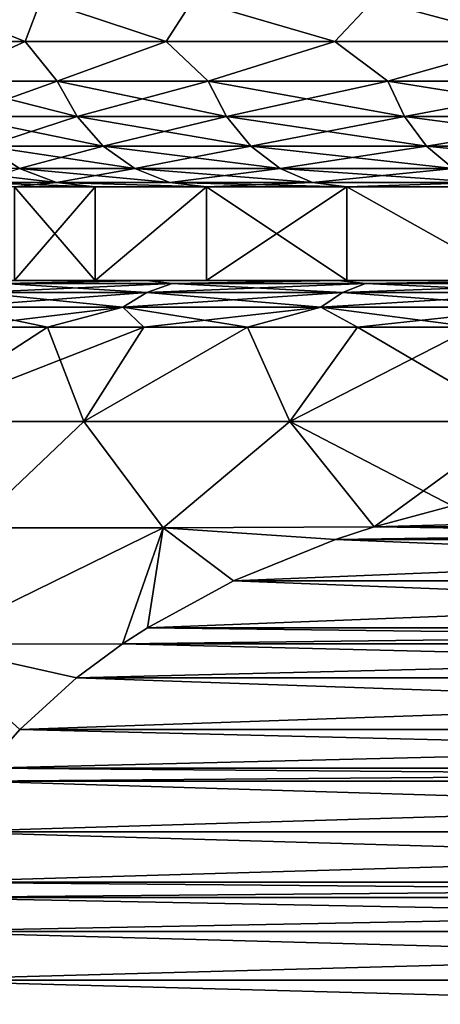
# Model space of a CAD drawing. Header units: metres. Extents: x -109 to 109, y -314 to 82.
# Tile 63 of 191: x -88.27 to -86.02, y 46.63 to 51.89. Entities that reach past the tile are written whole.
import ezdxf

# ---------------------------------------------------------------- set-up
doc = ezdxf.new("R2010")
doc.units = ezdxf.units.M
doc.layers.add('solid_504261_XXX', color=7, linetype='CONTINUOUS')

msp = doc.modelspace()

# ---------------------------------------------------------------- linework, layer by layer
at = {"layer": 'solid_504261_XXX'}
for points in [[(-88.839943, 51.777477, 188.98468), (-88.242317, 51.777477, 190.370132), (-88.802704, 52, 189.156876)], [(-88.242317, 51.777477, 178.723862), (-88.839943, 51.777477, 180.109314), (-88.802704, 52, 179.937119)], [(-88.242317, 51.777477, 190.370132), (-88.158424, 52, 190.588409), (-88.802704, 52, 189.156876)], [(-88.242317, 51.777477, 178.723862), (-88.802704, 52, 179.937119), (-88.158424, 52, 178.505585)], [(-88.242317, 51.777477, 190.370132), (-87.487892, 51.777477, 191.676834), (-88.158424, 52, 190.588409)], [(-87.487892, 51.777477, 177.41716), (-88.242317, 51.777477, 178.723862), (-88.158424, 52, 178.505585)], [(-87.487892, 51.777477, 191.676834), (-87.346275, 52, 191.931854), (-88.158424, 52, 190.588409)], [(-87.487892, 51.777477, 177.41716), (-88.158424, 52, 178.505585), (-87.346275, 52, 177.16214)], [(-87.487892, 51.777477, 191.676834), (-86.586868, 51.777477, 192.887115), (-87.346275, 52, 191.931854)], [(-86.586868, 51.777477, 176.206879), (-87.487892, 51.777477, 177.41716), (-87.346275, 52, 177.16214)], [(-86.586868, 51.777477, 192.887115), (-86.378128, 52, 193.167603), (-87.346275, 52, 191.931854)], [(-86.586868, 51.777477, 176.206879), (-87.346275, 52, 177.16214), (-86.378128, 52, 175.926392)], [(-86.586868, 51.777477, 192.887115), (-85.551437, 51.777477, 193.984619), (-86.378128, 52, 193.167603)], [(-85.551437, 51.777477, 175.109375), (-86.586868, 51.777477, 176.206879), (-86.378128, 52, 175.926392)], [(-85.551437, 51.777477, 193.984619), (-85.268082, 52, 194.277649), (-86.378128, 52, 193.167603)], [(-85.551437, 51.777477, 175.109375), (-86.378128, 52, 175.926392), (-85.268082, 52, 174.816345)], [(-88.710022, 51.565914, 179.97229), (-88.839943, 51.777477, 180.109314), (-88.242317, 51.777477, 178.723862)], [(-88.710022, 51.565914, 189.121719), (-88.242317, 51.777477, 190.370132), (-88.839943, 51.777477, 188.98468)], [(-88.070656, 51.565914, 178.551666), (-88.710022, 51.565914, 179.97229), (-88.242317, 51.777477, 178.723862)], [(-88.710022, 51.565914, 189.121719), (-88.070656, 51.565914, 190.542328), (-88.242317, 51.777477, 190.370132)], [(-88.070656, 51.565914, 178.551666), (-88.242317, 51.777477, 178.723862), (-87.487892, 51.777477, 177.41716)], [(-88.070656, 51.565914, 190.542328), (-87.487892, 51.777477, 191.676834), (-88.242317, 51.777477, 190.370132)], [(-87.264709, 51.565914, 177.218475), (-88.070656, 51.565914, 178.551666), (-87.487892, 51.777477, 177.41716)], [(-88.070656, 51.565914, 190.542328), (-87.264709, 51.565914, 191.875534), (-87.487892, 51.777477, 191.676834)], [(-87.264709, 51.565914, 177.218475), (-87.487892, 51.777477, 177.41716), (-86.586868, 51.777477, 176.206879)], [(-87.264709, 51.565914, 191.875534), (-86.586868, 51.777477, 192.887115), (-87.487892, 51.777477, 191.676834)], [(-86.30394, 51.565914, 175.992142), (-87.264709, 51.565914, 177.218475), (-86.586868, 51.777477, 176.206879)], [(-87.264709, 51.565914, 191.875534), (-86.30394, 51.565914, 193.101868), (-86.586868, 51.777477, 192.887115)], [(-86.30394, 51.565914, 175.992142), (-86.586868, 51.777477, 176.206879), (-85.551437, 51.777477, 175.109375)], [(-86.30394, 51.565914, 193.101868), (-85.551437, 51.777477, 193.984619), (-86.586868, 51.777477, 192.887115)], [(-85.202362, 51.565914, 174.890564), (-86.30394, 51.565914, 175.992142), (-85.551437, 51.777477, 175.109375)], [(-86.30394, 51.565914, 193.101868), (-85.202362, 51.565914, 194.203445), (-85.551437, 51.777477, 193.984619)], [(-88.598457, 51.37616, 180.014603), (-88.710022, 51.565914, 179.97229), (-88.070656, 51.565914, 178.551666)], [(-87.965004, 51.37616, 190.486877), (-88.070656, 51.565914, 190.542328), (-88.710022, 51.565914, 189.121719)], [(-88.598457, 51.37616, 189.079407), (-87.965004, 51.37616, 190.486877), (-88.710022, 51.565914, 189.121719)], [(-87.965004, 51.37616, 178.607117), (-88.598457, 51.37616, 180.014603), (-88.070656, 51.565914, 178.551666)], [(-87.965004, 51.37616, 178.607117), (-88.070656, 51.565914, 178.551666), (-87.264709, 51.565914, 177.218475)], [(-87.166512, 51.37616, 191.807755), (-87.264709, 51.565914, 191.875534), (-88.070656, 51.565914, 190.542328)], [(-87.965004, 51.37616, 190.486877), (-87.166512, 51.37616, 191.807755), (-88.070656, 51.565914, 190.542328)], [(-87.166512, 51.37616, 177.286255), (-87.965004, 51.37616, 178.607117), (-87.264709, 51.565914, 177.218475)], [(-87.166512, 51.37616, 177.286255), (-87.264709, 51.565914, 177.218475), (-86.30394, 51.565914, 175.992142)], [(-86.21463, 51.37616, 193.022736), (-86.30394, 51.565914, 193.101868), (-87.264709, 51.565914, 191.875534)], [(-87.166512, 51.37616, 191.807755), (-86.21463, 51.37616, 193.022736), (-87.264709, 51.565914, 191.875534)], [(-86.21463, 51.37616, 176.071259), (-87.166512, 51.37616, 177.286255), (-86.30394, 51.565914, 175.992142)], [(-86.21463, 51.37616, 176.071259), (-86.30394, 51.565914, 175.992142), (-85.202362, 51.565914, 174.890564)], [(-85.123238, 51.37616, 194.114136), (-85.202362, 51.565914, 194.203445), (-86.30394, 51.565914, 193.101868)], [(-86.21463, 51.37616, 193.022736), (-85.123238, 51.37616, 194.114136), (-86.30394, 51.565914, 193.101868)], [(-85.123238, 51.37616, 174.979874), (-86.21463, 51.37616, 176.071259), (-85.202362, 51.565914, 174.890564)], [(-88.450172, 51.217751, 180.070831), (-88.598457, 51.37616, 180.014603), (-87.965004, 51.37616, 178.607117)], [(-87.824577, 51.217751, 190.413177), (-87.965004, 51.37616, 190.486877), (-88.598457, 51.37616, 189.079407)], [(-88.450172, 51.217751, 189.023163), (-87.824577, 51.217751, 190.413177), (-88.598457, 51.37616, 189.079407)], [(-87.824577, 51.217751, 178.680817), (-88.450172, 51.217751, 180.070831), (-87.965004, 51.37616, 178.607117)], [(-87.824577, 51.217751, 178.680817), (-87.965004, 51.37616, 178.607117), (-87.166512, 51.37616, 177.286255)], [(-87.035995, 51.217751, 191.717667), (-87.166512, 51.37616, 191.807755), (-87.965004, 51.37616, 190.486877)], [(-87.824577, 51.217751, 190.413177), (-87.035995, 51.217751, 191.717667), (-87.965004, 51.37616, 190.486877)], [(-87.035995, 51.217751, 177.376343), (-87.824577, 51.217751, 178.680817), (-87.166512, 51.37616, 177.286255)], [(-87.035995, 51.217751, 177.376343), (-87.166512, 51.37616, 177.286255), (-86.21463, 51.37616, 176.071259)], [(-86.095924, 51.217751, 192.917572), (-86.21463, 51.37616, 193.022736), (-87.166512, 51.37616, 191.807755)], [(-87.035995, 51.217751, 191.717667), (-86.095924, 51.217751, 192.917572), (-87.166512, 51.37616, 191.807755)], [(-86.095924, 51.217751, 176.176422), (-87.035995, 51.217751, 177.376343), (-86.21463, 51.37616, 176.071259)], [(-86.095924, 51.217751, 176.176422), (-86.21463, 51.37616, 176.071259), (-85.123238, 51.37616, 174.979874)], [(-85.018074, 51.217751, 193.995422), (-85.123238, 51.37616, 194.114136), (-86.21463, 51.37616, 193.022736)], [(-86.095924, 51.217751, 192.917572), (-85.018074, 51.217751, 193.995422), (-86.21463, 51.37616, 193.022736)], [(-85.018074, 51.217751, 175.098572), (-86.095924, 51.217751, 176.176422), (-85.123238, 51.37616, 174.979874)], [(-88.272629, 51.09864, 180.138168), (-88.450172, 51.217751, 180.070831), (-87.824577, 51.217751, 178.680817)], [(-87.656441, 51.09864, 190.324936), (-87.824577, 51.217751, 190.413177), (-88.450172, 51.217751, 189.023163)], [(-88.272629, 51.09864, 188.955826), (-87.656441, 51.09864, 190.324936), (-88.450172, 51.217751, 189.023163)], [(-87.656441, 51.09864, 178.769058), (-88.272629, 51.09864, 180.138168), (-87.824577, 51.217751, 178.680817)], [(-87.656441, 51.09864, 178.769058), (-87.824577, 51.217751, 178.680817), (-87.035995, 51.217751, 177.376343)], [(-86.879723, 51.09864, 191.609787), (-87.035995, 51.217751, 191.717667), (-87.824577, 51.217751, 190.413177)], [(-87.656441, 51.09864, 190.324936), (-86.879723, 51.09864, 191.609787), (-87.824577, 51.217751, 190.413177)], [(-86.879723, 51.09864, 177.484207), (-87.656441, 51.09864, 178.769058), (-87.035995, 51.217751, 177.376343)], [(-86.879723, 51.09864, 177.484207), (-87.035995, 51.217751, 177.376343), (-86.095924, 51.217751, 176.176422)], [(-85.953789, 51.09864, 192.791656), (-86.095924, 51.217751, 192.917572), (-87.035995, 51.217751, 191.717667)], [(-86.879723, 51.09864, 191.609787), (-85.953789, 51.09864, 192.791656), (-87.035995, 51.217751, 191.717667)], [(-85.953789, 51.09864, 176.302353), (-86.879723, 51.09864, 177.484207), (-86.095924, 51.217751, 176.176422)], [(-85.953789, 51.09864, 176.302353), (-86.095924, 51.217751, 176.176422), (-85.018074, 51.217751, 175.098572)], [(-84.892151, 51.09864, 193.853287), (-85.018074, 51.217751, 193.995422), (-86.095924, 51.217751, 192.917572)], [(-85.953789, 51.09864, 192.791656), (-84.892151, 51.09864, 193.853287), (-86.095924, 51.217751, 192.917572)], [(-88.719292, 51.09864, 187.52243), (-88.513794, 51.024822, 187.471771), (-88.07473, 51.024822, 188.880783)], [(-88.719292, 51.09864, 187.52243), (-88.07473, 51.024822, 188.880783), (-88.272629, 51.09864, 188.955826)], [(-88.272629, 51.09864, 180.138168), (-88.07473, 51.024822, 180.213226), (-88.513794, 51.024822, 181.622223)], [(-87.656441, 51.09864, 178.769058), (-88.07473, 51.024822, 180.213226), (-88.272629, 51.09864, 180.138168)], [(-88.272629, 51.09864, 188.955826), (-88.07473, 51.024822, 188.880783), (-87.469032, 51.024822, 190.226578)], [(-88.272629, 51.09864, 188.955826), (-87.469032, 51.024822, 190.226578), (-87.656441, 51.09864, 190.324936)], [(-87.656441, 51.09864, 178.769058), (-87.469032, 51.024822, 178.867416), (-88.07473, 51.024822, 180.213226)], [(-86.879723, 51.09864, 177.484207), (-87.469032, 51.024822, 178.867416), (-87.656441, 51.09864, 178.769058)], [(-87.656441, 51.09864, 190.324936), (-87.469032, 51.024822, 190.226578), (-86.705536, 51.024822, 191.489563)], [(-87.656441, 51.09864, 190.324936), (-86.705536, 51.024822, 191.489563), (-86.879723, 51.09864, 191.609787)], [(-86.879723, 51.09864, 177.484207), (-86.705536, 51.024822, 177.604431), (-87.469032, 51.024822, 178.867416)], [(-85.953789, 51.09864, 176.302353), (-86.705536, 51.024822, 177.604431), (-86.879723, 51.09864, 177.484207)], [(-86.879723, 51.09864, 191.609787), (-86.705536, 51.024822, 191.489563), (-85.795372, 51.024822, 192.651306)], [(-86.879723, 51.09864, 191.609787), (-85.795372, 51.024822, 192.651306), (-85.953789, 51.09864, 192.791656)], [(-85.953789, 51.09864, 176.302353), (-85.795372, 51.024822, 176.442688), (-86.705536, 51.024822, 177.604431)], [(-88.513794, 51.024822, 181.622223), (-88.07473, 51.024822, 180.213226), (-88.298782, 51, 181.67514)], [(-88.513794, 51.024822, 187.471771), (-88.298782, 51, 187.418854), (-87.867714, 51, 188.802216)], [(-88.07473, 51.024822, 188.880783), (-88.513794, 51.024822, 187.471771), (-87.867714, 51, 188.802216)], [(-88.07473, 51.024822, 180.213226), (-87.867714, 51, 180.291794), (-88.298782, 51, 181.67514)], [(-88.07473, 51.024822, 180.213226), (-87.273048, 51, 178.970459), (-87.867714, 51, 180.291794)], [(-88.07473, 51.024822, 180.213226), (-87.469032, 51.024822, 178.867416), (-87.273048, 51, 178.970459)], [(-88.07473, 51.024822, 188.880783), (-87.867714, 51, 188.802216), (-87.273048, 51, 190.123535)], [(-87.469032, 51.024822, 190.226578), (-88.07473, 51.024822, 188.880783), (-87.273048, 51, 190.123535)], [(-87.469032, 51.024822, 178.867416), (-86.705536, 51.024822, 177.604431), (-87.273048, 51, 178.970459)], [(-87.469032, 51.024822, 190.226578), (-87.273048, 51, 190.123535), (-86.523262, 51, 191.363846)], [(-86.705536, 51.024822, 191.489563), (-87.469032, 51.024822, 190.226578), (-86.523262, 51, 191.363846)], [(-86.705536, 51.024822, 177.604431), (-86.523262, 51, 177.730164), (-87.273048, 51, 178.970459)], [(-86.705536, 51.024822, 177.604431), (-85.795372, 51.024822, 176.442688), (-86.523262, 51, 177.730164)], [(-85.795372, 51.024822, 192.651306), (-86.705536, 51.024822, 191.489563), (-86.523262, 51, 191.363846)], [(-85.795372, 51.024822, 176.442688), (-85.629547, 51, 176.589432), (-86.523262, 51, 177.730164)], [(-85.795372, 51.024822, 192.651306), (-86.523262, 51, 191.363846), (-85.629547, 51, 192.504562)], [(-88.298805, 50.5, 181.675217), (-88.298782, 51, 181.67514), (-87.867714, 51, 180.291794)], [(-87.867683, 50.5, 180.291748), (-88.298805, 50.5, 181.675217), (-87.867714, 51, 180.291794)], [(-88.298805, 50.5, 187.418793), (-87.867683, 50.5, 188.802261), (-88.298782, 51, 187.418854)], [(-87.867683, 50.5, 188.802261), (-87.867714, 51, 188.802216), (-88.298782, 51, 187.418854)], [(-87.867683, 50.5, 180.291748), (-87.867714, 51, 180.291794), (-87.273048, 51, 178.970459)], [(-87.867683, 50.5, 188.802261), (-87.273048, 51, 190.123535), (-87.867714, 51, 188.802216)], [(-87.272972, 50.5, 178.970322), (-87.867683, 50.5, 180.291748), (-87.273048, 51, 178.970459)], [(-87.867683, 50.5, 188.802261), (-87.272972, 50.5, 190.123672), (-87.273048, 51, 190.123535)], [(-87.272972, 50.5, 178.970322), (-87.273048, 51, 178.970459), (-86.523262, 51, 177.730164)], [(-86.5233, 50.5, 191.36377), (-86.523262, 51, 191.363846), (-87.273048, 51, 190.123535)], [(-87.272972, 50.5, 190.123672), (-86.5233, 50.5, 191.36377), (-87.273048, 51, 190.123535)], [(-86.5233, 50.5, 177.730225), (-87.272972, 50.5, 178.970322), (-86.523262, 51, 177.730164)], [(-85.629631, 50.5, 176.589523), (-86.5233, 50.5, 177.730225), (-86.523262, 51, 177.730164)], [(-86.5233, 50.5, 191.36377), (-85.629631, 50.5, 192.504471), (-86.523262, 51, 191.363846)], [(-85.629631, 50.5, 176.589523), (-86.523262, 51, 177.730164), (-85.629547, 51, 176.589432)], [(-85.629631, 50.5, 192.504471), (-85.629547, 51, 192.504562), (-86.523262, 51, 191.363846)], [(-88.464241, 50.5, 191.371292), (-87.591995, 50.5, 192.697128), (-88.298805, 50.5, 187.418793)], [(-88.464241, 50.5, 177.722702), (-88.298805, 50.5, 181.675217), (-87.867683, 50.5, 180.291748)], [(-87.591995, 50.5, 176.396881), (-88.464241, 50.5, 177.722702), (-87.867683, 50.5, 180.291748)], [(-88.353844, 50.483723, 191.902588), (-87.591995, 50.5, 192.697128), (-88.464241, 50.5, 191.371292)], [(-88.353844, 50.483723, 177.191422), (-88.464241, 50.5, 177.722702), (-87.591995, 50.5, 176.396881)], [(-87.456673, 50.483723, 193.167023), (-87.591995, 50.5, 192.697128), (-88.353844, 50.483723, 191.902588)], [(-88.353844, 50.483723, 177.191422), (-87.591995, 50.5, 176.396881), (-87.456673, 50.483723, 175.926971)], [(-87.591995, 50.5, 192.697128), (-87.867683, 50.5, 188.802261), (-88.298805, 50.5, 187.418793)], [(-87.591995, 50.5, 192.697128), (-87.272972, 50.5, 190.123672), (-87.867683, 50.5, 188.802261)], [(-87.591995, 50.5, 176.396881), (-87.867683, 50.5, 180.291748), (-87.272972, 50.5, 178.970322)], [(-87.591995, 50.5, 192.697128), (-86.571465, 50.5, 193.912964), (-87.272972, 50.5, 190.123672)], [(-86.571465, 50.5, 175.181046), (-87.591995, 50.5, 176.396881), (-87.272972, 50.5, 178.970322)], [(-87.456673, 50.483723, 193.167023), (-86.571465, 50.5, 193.912964), (-87.591995, 50.5, 192.697128)], [(-87.456673, 50.483723, 175.926971), (-87.591995, 50.5, 176.396881), (-86.571465, 50.5, 175.181046)], [(-86.423569, 50.483723, 194.323074), (-86.571465, 50.5, 193.912964), (-87.456673, 50.483723, 193.167023)], [(-87.456673, 50.483723, 175.926971), (-86.571465, 50.5, 175.181046), (-86.423569, 50.483723, 174.770935)], [(-86.571465, 50.5, 193.912964), (-86.5233, 50.5, 191.36377), (-87.272972, 50.5, 190.123672)], [(-86.571465, 50.5, 175.181046), (-87.272972, 50.5, 178.970322), (-86.5233, 50.5, 177.730225)], [(-86.571465, 50.5, 193.912964), (-85.416893, 50.5, 195.001862), (-86.5233, 50.5, 191.36377)], [(-86.571465, 50.5, 175.181046), (-86.5233, 50.5, 177.730225), (-85.629631, 50.5, 176.589523)], [(-85.416893, 50.5, 174.092133), (-86.571465, 50.5, 175.181046), (-85.629631, 50.5, 176.589523)], [(-86.423569, 50.483723, 194.323074), (-85.416893, 50.5, 195.001862), (-86.571465, 50.5, 193.912964)], [(-86.423569, 50.483723, 174.770935), (-86.571465, 50.5, 175.181046), (-85.416893, 50.5, 174.092133)], [(-85.416893, 50.5, 195.001862), (-85.629631, 50.5, 192.504471), (-86.5233, 50.5, 191.36377)], [(-85.267532, 50.483723, 195.356171), (-85.416893, 50.5, 195.001862), (-86.423569, 50.483723, 194.323074)], [(-86.423569, 50.483723, 174.770935), (-85.416893, 50.5, 174.092133), (-85.267532, 50.483723, 173.737823)], [(-87.456673, 50.483723, 175.926971), (-87.592728, 50.435352, 175.818466), (-88.50119, 50.435352, 177.098831)], [(-88.353844, 50.483723, 177.191422), (-87.456673, 50.483723, 175.926971), (-88.50119, 50.435352, 177.098831)], [(-88.353844, 50.483723, 191.902588), (-88.50119, 50.435352, 191.995163), (-87.592728, 50.435352, 193.275528)], [(-87.456673, 50.483723, 193.167023), (-88.353844, 50.483723, 191.902588), (-87.592728, 50.435352, 193.275528)], [(-86.423569, 50.483723, 174.770935), (-86.546623, 50.435352, 174.647873), (-87.592728, 50.435352, 175.818466)], [(-87.456673, 50.483723, 175.926971), (-86.423569, 50.483723, 174.770935), (-87.592728, 50.435352, 175.818466)], [(-87.456673, 50.483723, 193.167023), (-87.592728, 50.435352, 193.275528), (-86.546623, 50.435352, 194.446121)], [(-86.423569, 50.483723, 194.323074), (-87.456673, 50.483723, 193.167023), (-86.546623, 50.435352, 194.446121)], [(-85.267532, 50.483723, 173.737823), (-85.37603, 50.435352, 173.601776), (-86.546623, 50.435352, 174.647873)], [(-86.423569, 50.483723, 174.770935), (-85.267532, 50.483723, 173.737823), (-86.546623, 50.435352, 174.647873)], [(-86.423569, 50.483723, 194.323074), (-86.546623, 50.435352, 194.446121), (-85.37603, 50.435352, 195.492233)], [(-85.267532, 50.483723, 195.356171), (-86.423569, 50.483723, 194.323074), (-85.37603, 50.435352, 195.492233)], [(-87.592728, 50.435352, 175.818466), (-87.719765, 50.356464, 175.717163), (-88.638771, 50.356464, 177.01239)], [(-88.50119, 50.435352, 177.098831), (-87.592728, 50.435352, 175.818466), (-88.638771, 50.356464, 177.01239)], [(-88.50119, 50.435352, 191.995163), (-88.638771, 50.356464, 192.081619), (-87.719765, 50.356464, 193.376831)], [(-87.592728, 50.435352, 193.275528), (-88.50119, 50.435352, 191.995163), (-87.719765, 50.356464, 193.376831)], [(-86.546623, 50.435352, 174.647873), (-86.661514, 50.356464, 174.53299), (-87.719765, 50.356464, 175.717163)], [(-87.592728, 50.435352, 175.818466), (-86.546623, 50.435352, 174.647873), (-87.719765, 50.356464, 175.717163)], [(-87.592728, 50.435352, 193.275528), (-87.719765, 50.356464, 193.376831), (-86.661514, 50.356464, 194.56102)], [(-86.546623, 50.435352, 194.446121), (-87.592728, 50.435352, 193.275528), (-86.661514, 50.356464, 194.56102)], [(-85.37603, 50.435352, 173.601776), (-85.477333, 50.356464, 173.474731), (-86.661514, 50.356464, 174.53299)], [(-86.546623, 50.435352, 174.647873), (-85.37603, 50.435352, 173.601776), (-86.661514, 50.356464, 174.53299)], [(-86.546623, 50.435352, 194.446121), (-86.661514, 50.356464, 194.56102), (-85.477333, 50.356464, 195.619263)], [(-85.37603, 50.435352, 195.492233), (-86.546623, 50.435352, 194.446121), (-85.477333, 50.356464, 195.619263)], [(-88.638771, 50.356464, 177.01239), (-87.719765, 50.356464, 175.717163), (-88.600983, 50.25, 176.685074)], [(-88.638771, 50.356464, 192.081619), (-88.600983, 50.25, 192.408936), (-88.123627, 50.25, 193.090668)], [(-87.719765, 50.356464, 193.376831), (-88.638771, 50.356464, 192.081619), (-88.123627, 50.25, 193.090668)], [(-87.719765, 50.356464, 175.717163), (-88.123627, 50.25, 176.003342), (-88.600983, 50.25, 176.685074)], [(-87.719765, 50.356464, 175.717163), (-87.607445, 50.25, 175.35051), (-88.123627, 50.25, 176.003342)], [(-87.719765, 50.356464, 193.376831), (-88.123627, 50.25, 193.090668), (-87.607445, 50.25, 193.743484)], [(-87.719765, 50.356464, 175.717163), (-86.661514, 50.356464, 174.53299), (-87.607445, 50.25, 175.35051)], [(-87.719765, 50.356464, 193.376831), (-87.607445, 50.25, 193.743484), (-87.054169, 50.25, 194.365189)], [(-86.661514, 50.356464, 194.56102), (-87.719765, 50.356464, 193.376831), (-87.054169, 50.25, 194.365189)], [(-86.661514, 50.356464, 174.53299), (-87.054169, 50.25, 174.728806), (-87.607445, 50.25, 175.35051)], [(-86.661514, 50.356464, 174.53299), (-86.465691, 50.25, 174.140335), (-87.054169, 50.25, 174.728806)], [(-86.661514, 50.356464, 194.56102), (-87.054169, 50.25, 194.365189), (-86.465691, 50.25, 194.953674)], [(-86.661514, 50.356464, 174.53299), (-85.477333, 50.356464, 173.474731), (-86.465691, 50.25, 174.140335)], [(-86.661514, 50.356464, 194.56102), (-86.465691, 50.25, 194.953674), (-85.843987, 50.25, 195.506943)], [(-85.477333, 50.356464, 195.619263), (-86.661514, 50.356464, 194.56102), (-85.843987, 50.25, 195.506943)], [(-85.477333, 50.356464, 173.474731), (-85.843987, 50.25, 173.587051), (-86.465691, 50.25, 174.140335)], [(-87.607445, 50.25, 175.35051), (-87.92939, 49.746708, 174.964081), (-88.899353, 49.746708, 176.240036)], [(-88.123627, 50.25, 176.003342), (-87.607445, 50.25, 175.35051), (-88.899353, 49.746708, 176.240036)], [(-88.600983, 50.25, 176.685074), (-88.123627, 50.25, 176.003342), (-88.899353, 49.746708, 176.240036)], [(-88.123627, 50.25, 193.090668), (-88.899353, 49.746708, 192.853958), (-87.92939, 49.746708, 194.129929)], [(-88.123627, 50.25, 193.090668), (-88.600983, 50.25, 192.408936), (-88.899353, 49.746708, 192.853958)], [(-87.607445, 50.25, 193.743484), (-88.123627, 50.25, 193.090668), (-87.92939, 49.746708, 194.129929)], [(-87.054169, 50.25, 174.728806), (-86.827164, 49.746708, 173.800461), (-87.92939, 49.746708, 174.964081)], [(-87.607445, 50.25, 175.35051), (-87.054169, 50.25, 174.728806), (-87.92939, 49.746708, 174.964081)], [(-87.054169, 50.25, 194.365189), (-87.92939, 49.746708, 194.129929), (-86.827164, 49.746708, 195.293533)], [(-87.054169, 50.25, 194.365189), (-87.607445, 50.25, 193.743484), (-87.92939, 49.746708, 194.129929)], [(-87.054169, 50.25, 174.728806), (-86.465691, 50.25, 174.140335), (-86.827164, 49.746708, 173.800461)], [(-86.465691, 50.25, 194.953674), (-87.054169, 50.25, 194.365189), (-86.827164, 49.746708, 195.293533)], [(-85.843987, 50.25, 173.587051), (-85.605583, 49.746708, 172.762848), (-86.827164, 49.746708, 173.800461)], [(-86.465691, 50.25, 174.140335), (-85.843987, 50.25, 173.587051), (-86.827164, 49.746708, 173.800461)], [(-86.465691, 50.25, 194.953674), (-86.827164, 49.746708, 195.293533), (-85.605583, 49.746708, 196.331161)], [(-85.843987, 50.25, 195.506943), (-86.465691, 50.25, 194.953674), (-85.605583, 49.746708, 196.331161)], [(-87.92939, 49.746708, 194.129929), (-88.899353, 49.746708, 192.853958), (-88.527184, 49.178066, 194.064987)], [(-88.899353, 49.746708, 176.240036), (-87.92939, 49.746708, 174.964081), (-88.527184, 49.178066, 175.029007)], [(-87.92939, 49.746708, 194.129929), (-88.527184, 49.178066, 194.064987), (-87.504303, 49.178066, 195.216995)], [(-87.92939, 49.746708, 174.964081), (-87.504311, 49.178066, 173.877014), (-88.527184, 49.178066, 175.029007)], [(-86.827164, 49.746708, 195.293533), (-87.92939, 49.746708, 194.129929), (-87.504303, 49.178066, 195.216995)], [(-87.92939, 49.746708, 174.964081), (-86.827164, 49.746708, 173.800461), (-87.504311, 49.178066, 173.877014)], [(-86.827164, 49.746708, 173.800461), (-86.376678, 49.182835, 172.843628), (-87.504311, 49.178066, 173.877014)], [(-86.827164, 49.746708, 195.293533), (-87.504303, 49.178066, 195.216995), (-86.376678, 49.182835, 196.250366)], [(-86.827164, 49.746708, 195.293533), (-86.376678, 49.182835, 196.250366), (-85.959267, 49.295853, 196.491364)], [(-85.605583, 49.746708, 196.331161), (-86.827164, 49.746708, 195.293533), (-85.959267, 49.295853, 196.491364)], [(-86.827164, 49.746708, 173.800461), (-85.605583, 49.746708, 172.762848), (-86.376678, 49.182835, 172.843628)], [(-85.605583, 49.746708, 172.762848), (-85.959259, 49.295853, 172.602631), (-86.376678, 49.182835, 172.843628)], [(-82.335724, 49.295849, 198.583405), (-85.959267, 49.295853, 196.491364), (-86.376678, 49.182835, 196.250366)], [(-81.91832, 49.182835, 170.269608), (-86.376678, 49.182835, 172.843628), (-85.959259, 49.295853, 172.602631)], [(-82.335724, 49.295849, 198.583405), (-86.376678, 49.182835, 196.250366), (-81.91832, 49.182835, 198.824402)], [(-87.504303, 49.178066, 195.216995), (-88.773643, 48.555901, 194.293839), (-87.722046, 48.556458, 195.473618)], [(-87.504303, 49.178066, 195.216995), (-88.527184, 49.178066, 194.064987), (-88.773643, 48.555901, 194.293839)], [(-88.773643, 48.555901, 174.800156), (-88.527184, 49.178066, 175.029007), (-87.504311, 49.178066, 173.877014)], [(-88.773643, 48.555901, 174.800156), (-87.504311, 49.178066, 173.877014), (-87.722046, 48.556458, 173.620377)], [(-87.504303, 49.178066, 195.216995), (-87.722046, 48.556458, 195.473618), (-87.588753, 48.64328, 195.550568)], [(-87.588753, 48.64328, 173.543427), (-87.722046, 48.556458, 173.620377), (-87.504311, 49.178066, 173.877014)], [(-87.127686, 48.893902, 195.816772), (-87.504303, 49.178066, 195.216995), (-87.588753, 48.64328, 195.550568)], [(-87.127686, 48.893906, 173.277237), (-87.588753, 48.64328, 173.543427), (-87.504311, 49.178066, 173.877014)], [(-86.583611, 49.1152, 172.963104), (-87.504311, 49.178066, 173.877014), (-86.376678, 49.182835, 172.843628)], [(-86.583611, 49.1152, 172.963104), (-87.127686, 48.893906, 173.277237), (-87.504311, 49.178066, 173.877014)], [(-86.583618, 49.115196, 196.13089), (-86.376678, 49.182835, 196.250366), (-87.504303, 49.178066, 195.216995)], [(-87.127686, 48.893902, 195.816772), (-86.583618, 49.115196, 196.13089), (-87.504303, 49.178066, 195.216995)], [(-81.91832, 49.182835, 198.824402), (-86.376678, 49.182835, 196.250366), (-86.583618, 49.115196, 196.13089)], [(-81.71138, 49.115196, 198.943878), (-81.91832, 49.182835, 198.824402), (-86.583618, 49.115196, 196.13089)], [(-81.711388, 49.115196, 170.150131), (-86.583611, 49.1152, 172.963104), (-86.376678, 49.182835, 172.843628)], [(-81.711388, 49.115196, 170.150131), (-86.376678, 49.182835, 172.843628), (-81.91832, 49.182835, 170.269608)], [(-81.167313, 48.893906, 169.836014), (-87.127686, 48.893906, 173.277237), (-86.583611, 49.1152, 172.963104)], [(-81.71138, 49.115196, 198.943878), (-86.583618, 49.115196, 196.13089), (-87.127686, 48.893902, 195.816772)], [(-81.167313, 48.893902, 199.257996), (-81.71138, 49.115196, 198.943878), (-87.127686, 48.893902, 195.816772)], [(-81.167313, 48.893906, 169.836014), (-86.583611, 49.1152, 172.963104), (-81.711388, 49.115196, 170.150131)], [(-80.706253, 48.64328, 169.569809), (-87.588753, 48.64328, 173.543427), (-87.127686, 48.893906, 173.277237)], [(-81.167313, 48.893902, 199.257996), (-87.127686, 48.893902, 195.816772), (-87.588753, 48.64328, 195.550568)], [(-81.167313, 48.893902, 199.257996), (-87.588753, 48.64328, 195.550568), (-80.706245, 48.64328, 199.524185)], [(-81.167313, 48.893906, 169.836014), (-80.706253, 48.64328, 169.569809), (-87.127686, 48.893906, 173.277237)], [(-80.706245, 48.64328, 199.524185), (-87.588753, 48.64328, 195.550568), (-87.722046, 48.556458, 195.473618)], [(-80.706245, 48.64328, 199.524185), (-87.722046, 48.556458, 195.473618), (-80.57296, 48.556458, 199.601151)], [(-80.57296, 48.556458, 169.492859), (-87.722046, 48.556458, 173.620377), (-87.588753, 48.64328, 173.543427)], [(-80.706253, 48.64328, 169.569809), (-80.57296, 48.556458, 169.492859), (-87.588753, 48.64328, 173.543427)], [(-87.967918, 48.374893, 195.331665), (-87.722046, 48.556458, 195.473618), (-88.773643, 48.555901, 194.293839)], [(-88.773643, 48.555901, 174.800156), (-87.722046, 48.556458, 173.620377), (-87.967918, 48.374889, 173.762344)], [(-88.773643, 48.555901, 194.293839), (-88.452972, 47.891918, 195.05162), (-88.270584, 48.099194, 195.156921)], [(-87.967918, 48.374893, 195.331665), (-88.773643, 48.555901, 194.293839), (-88.270584, 48.099194, 195.156921)], [(-88.773643, 48.555901, 174.800156), (-88.270584, 48.099194, 173.937088), (-88.452972, 47.891918, 174.042389)], [(-88.773643, 48.555901, 174.800156), (-87.967918, 48.374889, 173.762344), (-88.270584, 48.099194, 173.937088)], [(-80.57296, 48.556458, 199.601151), (-87.722046, 48.556458, 195.473618), (-87.967918, 48.374893, 195.331665)], [(-80.32708, 48.374893, 199.743103), (-80.57296, 48.556458, 199.601151), (-87.967918, 48.374893, 195.331665)], [(-80.32708, 48.374889, 169.350906), (-87.967918, 48.374889, 173.762344), (-87.722046, 48.556458, 173.620377)], [(-80.32708, 48.374889, 169.350906), (-87.722046, 48.556458, 173.620377), (-80.57296, 48.556458, 169.492859)], [(-80.32708, 48.374893, 199.743103), (-87.967918, 48.374893, 195.331665), (-88.270584, 48.099194, 195.156921)], [(-80.024422, 48.099194, 199.917847), (-80.32708, 48.374893, 199.743103), (-88.270584, 48.099194, 195.156921)], [(-80.024414, 48.099194, 169.176163), (-88.270584, 48.099194, 173.937088), (-87.967918, 48.374889, 173.762344)], [(-80.32708, 48.374889, 169.350906), (-80.024414, 48.099194, 169.176163), (-87.967918, 48.374889, 173.762344)], [(-80.024422, 48.099194, 199.917847), (-88.270584, 48.099194, 195.156921), (-88.452972, 47.891918, 195.05162)], [(-80.024422, 48.099194, 199.917847), (-88.452972, 47.891918, 195.05162), (-79.842033, 47.891918, 200.023148)], [(-79.842033, 47.891918, 169.070862), (-88.452972, 47.891918, 174.042389), (-88.270584, 48.099194, 173.937088)], [(-80.024414, 48.099194, 169.176163), (-79.842033, 47.891918, 169.070862), (-88.270584, 48.099194, 173.937088)], [(-79.842033, 47.891918, 200.023148), (-88.452972, 47.891918, 195.05162), (-88.505669, 47.823616, 195.021194)], [(-79.78933, 47.823616, 200.053574), (-79.842033, 47.891918, 200.023148), (-88.505669, 47.823616, 195.021194)], [(-79.78933, 47.823612, 169.040421), (-88.505669, 47.823612, 174.072815), (-88.452972, 47.891918, 174.042389)], [(-79.78933, 47.823612, 169.040421), (-88.452972, 47.891918, 174.042389), (-79.842033, 47.891918, 169.070862)], [(-79.78933, 47.823616, 200.053574), (-88.505669, 47.823616, 195.021194), (-88.683617, 47.551414, 194.918457)], [(-79.611382, 47.551414, 200.156311), (-79.78933, 47.823616, 200.053574), (-88.683617, 47.551414, 194.918457)], [(-79.611382, 47.551411, 168.937683), (-88.683617, 47.551411, 174.175552), (-88.505669, 47.823612, 174.072815)], [(-79.611382, 47.551411, 168.937683), (-88.505669, 47.823612, 174.072815), (-79.78933, 47.823612, 169.040421)], [(-79.611382, 47.551414, 200.156311), (-88.683617, 47.551414, 194.918457), (-88.813354, 47.283516, 194.843552)], [(-79.611382, 47.551414, 200.156311), (-88.813354, 47.283516, 194.843552), (-79.481644, 47.283516, 200.231216)], [(-79.481644, 47.283516, 168.862793), (-88.813354, 47.283516, 174.250458), (-88.683617, 47.551411, 174.175552)], [(-79.611382, 47.551411, 168.937683), (-79.481644, 47.283516, 168.862793), (-88.683617, 47.551411, 174.175552)], [(-79.481644, 47.283516, 200.231216), (-88.813354, 47.283516, 194.843552), (-88.845024, 47.200981, 194.825272)], [(-79.481644, 47.283516, 200.231216), (-88.845024, 47.200981, 194.825272), (-79.449974, 47.200981, 200.249496)], [(-79.449974, 47.200981, 168.844498), (-88.845024, 47.200981, 174.268738), (-88.813354, 47.283516, 174.250458)], [(-79.481644, 47.283516, 168.862793), (-79.449974, 47.200981, 168.844498), (-88.813354, 47.283516, 174.250458)], [(-79.449974, 47.200981, 200.249496), (-88.845024, 47.200981, 194.825272), (-88.901505, 47.0196, 194.792648)], [(-79.393494, 47.0196, 200.282104), (-79.449974, 47.200981, 200.249496), (-88.901505, 47.0196, 194.792648)], [(-79.393494, 47.0196, 168.81189), (-88.901505, 47.0196, 174.301346), (-88.845024, 47.200981, 174.268738)], [(-79.393494, 47.0196, 168.81189), (-88.845024, 47.200981, 174.268738), (-79.449974, 47.200981, 168.844498)], [(-79.393494, 47.0196, 200.282104), (-88.901505, 47.0196, 194.792648), (-88.952576, 46.759094, 194.763168)], [(-79.342422, 46.759094, 200.311584), (-79.393494, 47.0196, 200.282104), (-88.952576, 46.759094, 194.763168)], [(-79.342422, 46.759094, 168.78241), (-88.952576, 46.75909, 174.330826), (-88.901505, 47.0196, 174.301346)], [(-79.342422, 46.759094, 168.78241), (-88.901505, 47.0196, 174.301346), (-79.393494, 47.0196, 168.81189)], [(-79.342422, 46.759094, 200.311584), (-88.952576, 46.759094, 194.763168), (-88.969322, 46.5, 194.753494)], [(-79.342422, 46.759094, 200.311584), (-88.969322, 46.5, 194.753494), (-79.325676, 46.5, 200.321259)], [(-79.325676, 46.5, 168.772736), (-88.969322, 46.5, 174.3405), (-88.952576, 46.75909, 174.330826)], [(-79.342422, 46.759094, 168.78241), (-79.325676, 46.5, 168.772736), (-88.952576, 46.75909, 174.330826)]]:
    msp.add_3dface(points, dxfattribs=at)

doc.saveas('drawing.dxf')
